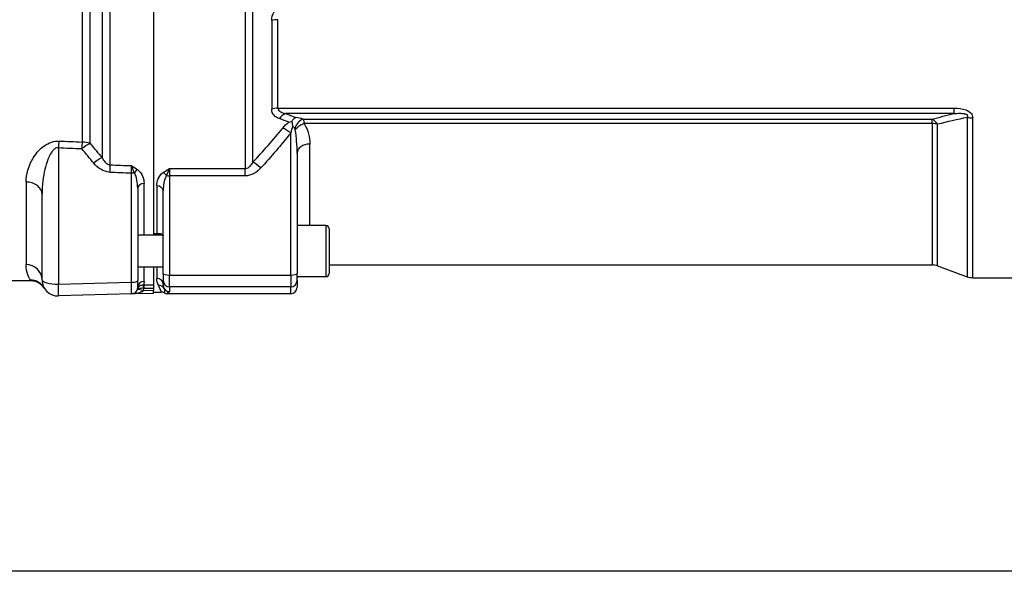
# Model space of a CAD drawing. Header units: millimetres. Extents: x 0 to 8400, y 0 to 5940.
# Tile 48 of 54: x 7320 to 7628, y 3593 to 3766. Entities that reach past the tile are written whole.
import ezdxf

# ---------------------------------------------------------------- set-up
doc = ezdxf.new("R2010")
doc.units = ezdxf.units.MM
doc.header["$LTSCALE"] = 20
doc.layers.add('02-LINIE-035', color=2, linetype='CONTINUOUS')
doc.layers.add('03-LINIE-050', color=3, linetype='CONTINUOUS')

msp = doc.modelspace()

# ---------------------------------------------------------------- linework, layer by layer
at = {"layer": '02-LINIE-035'}
for p, q in [((7361.56, 3937.81), (7361.56, 3698.45)), ((7361.56, 3937.33), (7361.56, 3698.93)), ((7347.89, 3720.49), (7347.89, 3915.78)), ((7390.24, 3916.91), (7390.24, 3719.35)), ((7345.39, 3913.51), (7345.39, 3722.76)), ((7392.7, 3721.31), (7392.7, 3914.95)), ((7339.15, 3908.61), (7339.15, 3727.66)), ((7341.65, 3727.21), (7341.65, 3909.06)), ((7398.58, 3765.78), (7398.58, 3737.94)), ((7400.55, 3738.25), (7400.55, 3765.99)), ((7400.55, 3738.25), (7612.52, 3738.25)), ((7612.52, 3736.55), (7402.97, 3736.55)), ((7612.52, 3738.25), (7612.52, 3736.55)), ((7408.43, 3734.85), (7605.68, 3734.85)), ((7605.68, 3733.43), (7408.79, 3733.43)), ((7605.68, 3733.43), (7605.68, 3734.85)), ((7605.68, 3733.43), (7605.68, 3689.13)), ((7607.39, 3688.83), (7607.39, 3733.23)), ((7616.73, 3735.39), (7616.73, 3685.44)), ((7618.44, 3685.13), (7618.44, 3735.2)), ((7404.56, 3685.97), (7404.56, 3730.48)), ((7331.69, 3725.89), (7331.69, 3683.13)), ((7406.56, 3724.18), (7406.56, 3686.48)), ((7410.56, 3701.45), (7410.56, 3727)), ((7354.61, 3683.73), (7354.61, 3717.98)), ((7366.56, 3719.35), (7390.24, 3719.35)), ((7366.56, 3719.35), (7366.56, 3717.05)), ((7390.24, 3717.05), (7390.24, 3719.35)), ((7321.56, 3715.12), (7321.56, 3689.24)), ((7358.56, 3698.45), (7358.56, 3714.68)), ((7366.56, 3717.05), (7366.56, 3685.97)), ((7390.24, 3717.05), (7366.56, 3717.05)), ((7356.56, 3713.17), (7356.56, 3684.25)), ((7362.56, 3713.89), (7362.56, 3698.93)), ((7364.56, 3686.48), (7364.56, 3712.38)), ((7326.56, 3684.43), (7326.56, 3711.28)), ((7415.56, 3701.45), (7406.56, 3701.45)), ((7415.56, 3701.45), (7415.56, 3685.45)), ((7416.56, 3700.45), (7416.56, 3686.45)), ((7364.55, 3698.45), (7357.08, 3698.45)), ((7362.56, 3698.93), (7361.56, 3698.93)), ((7364.56, 3688.45), (7356.56, 3688.45)), ((7358.56, 3683.98), (7358.56, 3688.45)), ((7361.56, 3688.45), (7361.56, 3682.88)), ((7361.56, 3688.45), (7361.56, 3682.88)), ((7362.56, 3688.45), (7362.56, 3684.98)), ((7416.56, 3689.13), (7605.68, 3689.13)), ((7607.39, 3688.83), (7616.73, 3685.44)), ((7323.07, 3684.13), (7270.05, 3684.13)), ((7323.07, 3684.13), (7322.9, 3684.41)), ((7356.56, 3682.03), (7356.56, 3684.25)), ((7364.56, 3686.48), (7364.56, 3684.26)), ((7364.56, 3683.05), (7364.56, 3684.26)), ((7366.56, 3682.26), (7366.56, 3685.97)), ((7366.56, 3685.97), (7404.56, 3685.97)), ((7404.56, 3685.97), (7404.56, 3682.26)), ((7406.56, 3684.26), (7406.56, 3686.48)), ((7415.56, 3685.45), (7406.56, 3685.45)), ((7406.56, 3684.26), (7406.56, 3682.13)), ((7618.44, 3685.13), (7652.56, 3685.13)), ((7331.69, 3683.13), (7354.61, 3683.73)), ((7358.4, 3681.13), (7361.56, 3681.21)), ((7361.56, 3682.88), (7361.56, 3681.89)), ((7361.56, 3681.89), (7361.56, 3681.21)), ((7361.56, 3680.21), (7361.56, 3681.21)), ((7404.56, 3682.26), (7366.56, 3682.26)), ((7366.56, 3682.26), (7366.56, 3680.77)), ((7404.56, 3680.13), (7404.56, 3682.26)), ((7354.61, 3680.03), (7331.69, 3679.43)), ((7361.56, 3680.21), (7354.61, 3680.03)), ((7361.56, 3680.63), (7363.94, 3680.63)), ((7404.56, 3680.13), (7365.88, 3680.13))]:
    msp.add_line(p, q, dxfattribs=at)
for centre, radius, start, end in [((7415.56, 3700.45), 1, 0, 90), ((7605.68, 3684.13), 5, 70, 90), ((7331.56, 3684.43), 5, 180, 271.5), ((7410.56, 3685.13), 4, 175.4199, 180), ((7415.56, 3686.45), 1, 270, 0), ((7618.44, 3690.13), 5, 250, 270), ((7354.56, 3682.03), 2, 271.5, 0), ((7354.5, 3682.03), 4, 346.9921, 358.2702), ((7363.94, 3678.63), 2, 61.0569, 90.0002)]:
    msp.add_arc(centre, radius, start, end, dxfattribs=at)
for centre, major_axis, ratio, start_param, end_param in [((7400.55, 3764.42), (4, 0), 0.392088, 1.570796, 2.086345), ((7400.55, 3735.85), (4, 0), 0.600636, 1.570796, 2.086345), ((7402.97, 3732.79), (1.41, 3.74), 0.695306, 0.495962, 1.225194), ((7408.43, 3731.09), (-1.33, -3.77), 0.675738, 3.624077, 4.742024), ((7408.79, 3730.8), (-3.45, -2.02), 0.600795, 4.374589, 5.255159), ((7404.56, 3732.93), (6, 0), 0.417529, 0.867648, 1.311563), ((7605.68, 3730.15), (1.25, -4.84), 0.564656, 2.108788, 2.714303), ((7605.68, 3730.15), (5, 0), 0.656615, 1.22173, 1.570796), ((7618.44, 3738.32), (-5, 0), 0.62357, 1.22173, 1.570796), ((7404.56, 3729.19), (-3.91, 3.12), 0.205021, 4.874494, 5.546274), ((7404.56, 3729.18), (0, 3.54), 0.564899, 5.580037, 5.972839), ((7331.82, 3724.59), (0.21, 5), 0.038365, 0.833408, 1.310471), ((12048.95, 3818.13), (-5308.2, -34.7), 0.024383, 0.47624, 0.479245), ((7339.15, 3724.28), (0.21, 5), 0.038269, 0.830394, 1.310457), ((7339.15, 3724.28), (3.91, 3.12), 0.220646, 0.714145, 1.429216), ((7339.15, 3724.28), (5, 0), 0.675176, 1.047198, 1.570796), ((12048.82, 3819.43), (-5308.2, -36), 0.025292, 0.476228, 0.479233), ((7410.56, 3724.18), (-4, 0), 0.706433, 4.712389, 6.283185), ((7342.89, 3719.74), (3.82, 3.23), 0.216786, 0.68941, 1.423128), ((7395.17, 3718.24), (-3.69, 3.37), 0.193992, 4.887938, 5.605783), ((7347.89, 3716.94), (0.18, 5), 0.036867, 0.78178, 1.310259), ((12048.82, 3819.43), (-5441.86, -36.91), 0.025292, 0.527721, 0.530212), ((12048.95, 3818.13), (-5441.86, -35.61), 0.024405, 0.527732, 0.530157), ((7354.56, 3717.25), (-0.07, 4.31), 0.0137, 4.882967, 5.483053), ((7354.56, 3718.5), (2, 0), 0.258819, 4.738569, 5.214206), ((7356.48, 3717.59), (1.19, 1.61), 0.52466, 0.951527, 1.673373), ((7364.6, 3716.67), (1.18, -1.61), 0.530864, 1.463735, 2.197776), ((7321.56, 3711.28), (5, 0), 0.768739, 0, 1.570796), ((7358.56, 3713.17), (-2, 0), 0.752394, 4.712389, 6.283185), ((7366.56, 3717.57), (2, 0), 0.258819, 4.201538, 4.712389), ((7362.56, 3712.38), (2, 0), 0.758102, 0, 1.570796), ((7321.56, 3684.43), (5, 0), 0.961909, 0, 1.570796), ((7322.9, 3679.42), (4.33, 2.51), 0.997274, 0, 1.047153), ((7331.56, 3684.43), (-5, 0), 0.258819, 0, 1.596976), ((7354.56, 3684.25), (2, 0), 0.258819, 4.738569, 6.283185), ((7358.56, 3682.03), (-2, 0), 0.975656, 4.712389, 6.283185), ((7362.56, 3683.05), (2, 0), 0.968372, 0, 1.570796), ((7366.56, 3686.48), (-2, 0), 0.258819, 0, 1.570796), ((7366.56, 3684.26), (-2, 0), 0.999657, 0, 1.570796), ((7404.56, 3686.48), (2, 0), 0.258819, 4.712389, 6.283185), ((7404.56, 3684.26), (2, 0), 0.999657, 4.712389, 6.283185), ((7331.56, 3684.43), (0.13, -5), 0.020082, 0, 1.308471), ((7354.56, 3685.03), (-0.05, 5), 0.008031, 3.141719, 4.45019), ((7358.74, 3680.93), (2.2, -0.77), 0.828928, 3.178562, 3.22313), ((7358.62, 3679.9), (2.1, -1.7), 0.192979, 3.185805, 3.227461), ((7358.62, 3679.9), (2.1, -1.7), 0.192979, 3.227674, 3.232154), ((7358.62, 3679.9), (2.1, -1.7), 0.192979, 3.232154, 3.232163), ((7357.48, 3681.35), (-0.955, 0.295), 0.808217, 0.016769, 0.089933), ((7358.45, 3681.13), (-1.95, 0.45), 0.005894, 0.052915, 1.545288), ((7358.4, 3681.91), (0.028, 1), 0.153025, 0.183781, 1.571252), ((7358.56, 3682.09), (1.99, -0.03), 0.093877, 4.558013, 4.686164), ((7358.55, 3683.07), (0.99, 0), 0.180612, 4.557232, 4.686045), ((7358.53, 3681.91), (0.005, 1), 0.026177, 0.181571, 1.570922), ((8313.25, 3818.13), (-5289.1, 0), 0.026186, 1.389288, 1.389875), ((8313.28, 3818.13), (-5289.1, 0), 0.025997, 1.389288, 1.38987), ((7363.1, 3680.74), (1.79, 0.89), 0.981214, 0.068658, 1.115762), ((7366.56, 3682.77), (2, 0), 0.999657, 3.671679, 4.712389), ((7404.56, 3682.13), (0, -2), 0.999657, 0, 1.570796)]:
    msp.add_ellipse(centre, major_axis=major_axis, ratio=ratio, start_param=start_param, end_param=end_param, dxfattribs=at)
for points, knots in [([(7398.58, 3765.78), (7398.58, 3766.67), (7398.86, 3767.6), (7399.31, 3768.45), (7399.75, 3769.29), (7400.34, 3770.06), (7401, 3770.76)], [0, 0, 0, 0, 0.5, 0.5, 0.5, 1, 1, 1, 1]), ([(7401, 3734.98), (7400.34, 3735.22), (7399.75, 3735.56), (7399.31, 3736.04), (7398.86, 3736.52), (7398.58, 3737.16), (7398.58, 3737.94)], [0, 0, 0, 0, 0.5, 0.5, 0.5, 1, 1, 1, 1]), ([(7400.55, 3738.25), (7400.55, 3737.72), (7400.95, 3737.34), (7401.41, 3737.08), (7401.87, 3736.83), (7402.41, 3736.67), (7402.97, 3736.55)], [0, 0, 0, 0, 0.5, 0.5, 0.5, 1, 1, 1, 1]), ([(7612.52, 3738.25), (7613.83, 3738.25), (7615.17, 3738.14), (7616.35, 3737.7), (7616.36, 3737.69), (7616.38, 3737.69), (7616.39, 3737.68), (7616.98, 3737.46), (7617.52, 3737.13), (7617.88, 3736.71), (7617.89, 3736.7), (7617.9, 3736.69), (7617.9, 3736.69), (7618.27, 3736.25), (7618.44, 3735.72), (7618.44, 3735.2)], [0, 0, 0, 0, 0.4944, 0.4944, 0.4944, 0.5, 0.5, 0.5, 0.744851, 0.744851, 0.744851, 0.75, 0.75, 0.75, 1, 1, 1, 1]), ([(7612.52, 3736.55), (7613.16, 3736.62), (7613.8, 3736.66), (7614.46, 3736.65), (7614.83, 3736.65), (7615.21, 3736.63), (7615.59, 3736.57), (7615.67, 3736.55), (7615.76, 3736.54), (7615.84, 3736.52), (7615.98, 3736.49), (7616.12, 3736.45), (7616.25, 3736.39), (7616.33, 3736.36), (7616.4, 3736.33), (7616.46, 3736.29), (7616.53, 3736.25), (7616.59, 3736.21), (7616.64, 3736.16), (7616.65, 3736.15), (7616.66, 3736.14), (7616.67, 3736.13), (7616.72, 3736.06), (7616.77, 3735.99), (7616.79, 3735.91), (7616.81, 3735.86), (7616.82, 3735.79), (7616.82, 3735.74), (7616.81, 3735.66), (7616.8, 3735.58), (7616.77, 3735.51), (7616.76, 3735.47), (7616.74, 3735.43), (7616.73, 3735.39)], [0, 0, 0, 0, 0.3701426, 0.3701426, 0.3701426, 0.5829279, 0.5829279, 0.5829279, 0.6308234, 0.6308234, 0.6308234, 0.7113576, 0.7113576, 0.7113576, 0.7555012, 0.7555012, 0.7555012, 0.7985446, 0.7985446, 0.7985446, 0.80792, 0.80792, 0.80792, 0.8638676, 0.8638676, 0.8638676, 0.9084075, 0.9084075, 0.9084075, 0.9676844, 0.9676844, 0.9676844, 0.9999998, 0.9999998, 0.9999998, 0.9999998]), ([(7403.95, 3733.91), (7403.95, 3733.91), (7403.96, 3733.91), (7404.27, 3733.98), (7404.58, 3734.03), (7404.89, 3734.05)], [0.0000004, 0.0000004, 0.0000004, 0.0000004, 0.013428, 0.013428, 1, 1, 1, 1]), ([(7404.89, 3734.05), (7405.06, 3734.36), (7405.24, 3734.63), (7405.65, 3735.07), (7405.86, 3735.24), (7406.09, 3735.35), (7406.09, 3735.35), (7406.09, 3735.36)], [0.0000014, 0.0000014, 0.0000014, 0.0000014, 0.1219598, 0.1219598, 0.2431861, 0.2431861, 0.2444592, 0.2444592, 0.2444592, 0.2444592]), ([(7404.89, 3734.05), (7404.94, 3733.83), (7404.98, 3733.6), (7405.02, 3733.35), (7405.04, 3733.22), (7405.07, 3733.09), (7405.09, 3732.95), (7405.1, 3732.89), (7405.11, 3732.82), (7405.13, 3732.75), (7405.13, 3732.71), (7405.14, 3732.67), (7405.15, 3732.63), (7405.16, 3732.6), (7405.17, 3732.56), (7405.16, 3732.55)], [0.0000003, 0.0000003, 0.0000003, 0.0000003, 0.4896519, 0.4896519, 0.4896519, 0.7448259, 0.7448259, 0.7448259, 0.872413, 0.872413, 0.872413, 0.9481701, 0.9481701, 0.9481701, 1, 1, 1, 1]), ([(7408.43, 3734.85), (7408.5, 3734.74), (7408.55, 3734.6), (7408.6, 3734.44), (7408.68, 3734.17), (7408.74, 3733.83), (7408.79, 3733.43)], [0, 0, 0, 0, 0.375273, 0.375273, 0.375273, 1, 1, 1, 1]), ([(7408.79, 3733.43), (7409.42, 3732.39), (7409.84, 3731.3), (7410.12, 3730.23), (7410.41, 3729.15), (7410.56, 3728.08), (7410.56, 3727)], [0, 0, 0, 0, 0.5, 0.5, 0.5, 1, 1, 1, 1]), ([(7405.16, 3732.55), (7404.9, 3731.95), (7404.75, 3731.31), (7404.6, 3730.68), (7404.59, 3730.61), (7404.57, 3730.55), (7404.56, 3730.48)], [0.0008261, 0.0008261, 0.0008261, 0.0008261, 0.904672, 0.904672, 0.904672, 1, 1, 1, 1]), ([(7405.97, 3731.54), (7405.95, 3731.62), (7405.93, 3731.7), (7405.9, 3731.77), (7405.89, 3731.81), (7405.87, 3731.84), (7405.85, 3731.88)], [0, 0, 0, 0, 0.655095, 0.655095, 0.655095, 1, 1, 1, 1]), ([(7406.56, 3724.18), (7406.56, 3725.41), (7406.51, 3726.65), (7406.41, 3727.88), (7406.32, 3729.1), (7406.18, 3730.33), (7405.97, 3731.54)], [0, 0, 0, 0, 0.50488, 0.50488, 0.50488, 1, 1, 1, 1]), ([(7321.56, 3715.12), (7321.56, 3716.34), (7321.75, 3717.58), (7322.11, 3718.82), (7322.33, 3719.58), (7322.61, 3720.35), (7322.97, 3721.1), (7323.2, 3721.59), (7323.46, 3722.08), (7323.75, 3722.57), (7323.76, 3722.59), (7323.77, 3722.61), (7323.79, 3722.63), (7324.53, 3723.85), (7325.47, 3725.06), (7326.72, 3726.08), (7326.75, 3726.1), (7326.77, 3726.11), (7326.79, 3726.13), (7328.01, 3727.11), (7329.66, 3727.94), (7331.48, 3727.96), (7331.59, 3727.96), (7331.71, 3727.96), (7331.82, 3727.96)], [0, 0, 0, 0, 0.247098, 0.247098, 0.247098, 0.397904, 0.397904, 0.397904, 0.495871, 0.495871, 0.495871, 0.5, 0.5, 0.5, 0.745702, 0.745702, 0.745702, 0.75, 0.75, 0.75, 0.985724, 0.985724, 0.985724, 1, 1, 1, 1]), ([(7331.69, 3725.89), (7331.29, 3725.92), (7330.9, 3725.78), (7330.59, 3725.57), (7330.28, 3725.35), (7330.03, 3725.08), (7329.8, 3724.8), (7329.55, 3724.48), (7329.33, 3724.13), (7329.14, 3723.78), (7329, 3723.52), (7328.87, 3723.26), (7328.75, 3722.99), (7328.28, 3721.96), (7327.93, 3720.88), (7327.65, 3719.81), (7327.59, 3719.58), (7327.53, 3719.34), (7327.47, 3719.11), (7327.19, 3717.92), (7326.98, 3716.72), (7326.83, 3715.54), (7326.65, 3714.11), (7326.56, 3712.7), (7326.56, 3711.28)], [0, 0, 0, 0, 0.0625, 0.0625, 0.0625, 0.125, 0.125, 0.125, 0.19686, 0.19686, 0.19686, 0.25, 0.25, 0.25, 0.45489, 0.45489, 0.45489, 0.5, 0.5, 0.5, 0.726423, 0.726423, 0.726423, 1, 1, 1, 1]), ([(7345.39, 3722.76), (7345.63, 3722.3), (7345.91, 3721.85), (7346.26, 3721.45), (7346.43, 3721.25), (7346.63, 3721.07), (7346.84, 3720.91), (7347, 3720.79), (7347.17, 3720.69), (7347.36, 3720.61), (7347.53, 3720.55), (7347.71, 3720.5), (7347.89, 3720.49)], [0, 0, 0, 0, 0.461269, 0.461269, 0.461269, 0.686871, 0.686871, 0.686871, 0.851732, 0.851732, 0.851732, 1, 1, 1, 1]), ([(7390.24, 3719.35), (7390.42, 3719.35), (7390.6, 3719.38), (7390.77, 3719.44), (7391.04, 3719.52), (7391.29, 3719.67), (7391.51, 3719.84), (7391.63, 3719.94), (7391.74, 3720.04), (7391.84, 3720.14), (7392.19, 3720.49), (7392.46, 3720.9), (7392.7, 3721.31)], [0, 0, 0, 0, 0.155563, 0.155563, 0.155563, 0.407438, 0.407438, 0.407438, 0.542309, 0.542309, 0.542309, 1, 1, 1, 1]), ([(7354.56, 3720.26), (7354.56, 3720.25), (7354.56, 3720.25), (7354.56, 3720.25), (7355.22, 3719.86), (7355.88, 3719.47), (7356.48, 3719.03)], [0, 0, 0, 0, 0.004863, 0.004863, 0.004863, 1, 1, 1, 1]), ([(7355.52, 3718.05), (7355.36, 3718.44), (7355.21, 3718.81), (7355.05, 3719.17), (7354.97, 3719.36), (7354.89, 3719.55), (7354.81, 3719.73), (7354.72, 3719.91), (7354.64, 3720.08), (7354.56, 3720.25), (7354.56, 3720.25), (7354.56, 3720.25), (7354.56, 3720.26)], [0, 0, 0, 0, 0.481133, 0.481133, 0.481133, 0.737054, 0.737054, 0.737054, 0.994978, 0.994978, 0.994978, 1, 1, 1, 1]), ([(7356.56, 3713.17), (7356.56, 3714), (7356.49, 3714.83), (7356.33, 3715.65), (7356.33, 3715.67), (7356.32, 3715.7), (7356.32, 3715.73), (7356.17, 3716.52), (7355.97, 3717.32), (7355.52, 3718.05)], [0, 0, 0, 0, 0.5, 0.5, 0.5, 0.516276, 0.516276, 0.516276, 1, 1, 1, 1]), ([(7356.48, 3719.03), (7357.29, 3718.45), (7357.76, 3717.7), (7358.08, 3716.96), (7358.4, 3716.21), (7358.56, 3715.44), (7358.56, 3714.68)], [0, 0, 0, 0, 0.5, 0.5, 0.5, 1, 1, 1, 1]), ([(7362.56, 3713.89), (7362.56, 3714.63), (7362.71, 3715.38), (7363.02, 3716.1), (7363.34, 3716.83), (7363.81, 3717.55), (7364.6, 3718.12)], [0, 0, 0, 0, 0.499277, 0.499277, 0.499277, 1, 1, 1, 1]), ([(7364.6, 3718.12), (7365.2, 3718.56), (7365.88, 3718.95), (7366.55, 3719.35), (7366.55, 3719.35), (7366.55, 3719.35), (7366.56, 3719.35)], [0, 0, 0, 0, 0.995215, 0.995215, 0.995215, 1, 1, 1, 1]), ([(7366.56, 3719.35), (7366.55, 3719.35), (7366.55, 3719.35), (7366.55, 3719.34), (7366.47, 3719.18), (7366.38, 3719), (7366.3, 3718.82), (7366.22, 3718.64), (7366.13, 3718.45), (7366.05, 3718.26), (7365.89, 3717.9), (7365.74, 3717.51), (7365.58, 3717.12)], [0, 0, 0, 0, 0.004938, 0.004938, 0.004938, 0.2633, 0.2633, 0.2633, 0.519574, 0.519574, 0.519574, 1, 1, 1, 1]), ([(7365.58, 3717.12), (7365.14, 3716.42), (7364.94, 3715.63), (7364.79, 3714.86), (7364.78, 3714.84), (7364.78, 3714.81), (7364.77, 3714.79), (7364.62, 3713.99), (7364.56, 3713.18), (7364.56, 3712.38)], [0, 0, 0, 0, 0.483771, 0.483771, 0.483771, 0.5, 0.5, 0.5, 1, 1, 1, 1]), ([(7357.08, 3698.45), (7356.88, 3698.45), (7356.73, 3698.4), (7356.59, 3698.23), (7356.56, 3698.15), (7356.56, 3698.04)], [0.2916394, 0.2916394, 0.2916394, 0.2916394, 0.4374771, 0.4374771, 0.5300859, 0.5300859, 0.5300859, 0.5300859]), ([(7362.56, 3698.93), (7362.57, 3698.93), (7362.59, 3698.93), (7362.72, 3698.93), (7362.83, 3698.94), (7363.08, 3698.94), (7363.22, 3698.95), (7363.54, 3698.96), (7363.74, 3698.95), (7364.15, 3698.88), (7364.35, 3698.8), (7364.52, 3698.56), (7364.56, 3698.46), (7364.56, 3698.35)], [0.7699377, 0.7699377, 0.7699377, 0.7699377, 0.776967, 0.776967, 0.8231163, 0.8231163, 0.8872727, 0.8872727, 0.9965058, 0.9965058, 1.1407572, 1.1407572, 1.2148424, 1.2148424, 1.2148424, 1.2148424]), ([(7322.9, 3684.41), (7322.72, 3684.71), (7322.4, 3685.27), (7322.11, 3686.08), (7321.82, 3686.88), (7321.56, 3687.93), (7321.56, 3689.24)], [0, 0, 0, 0, 0.500176, 0.500176, 0.500176, 1, 1, 1, 1]), ([(7327.28, 3681.83), (7327, 3682.27), (7326.64, 3682.67), (7325.82, 3683.34), (7325.35, 3683.61), (7324.36, 3683.99), (7323.82, 3684.1), (7323.22, 3684.13), (7323.14, 3684.13), (7323.07, 3684.13)], [0.0050179, 0.0050179, 0.0050179, 0.0050179, 0.1626325, 0.1626325, 0.3222591, 0.3222591, 0.48169, 0.48169, 0.5042975, 0.5042975, 0.5042975, 0.5042975]), ([(7358.4, 3681.13), (7358.31, 3681), (7358.18, 3680.9), (7358.05, 3680.82), (7357.97, 3680.76), (7357.88, 3680.71), (7357.78, 3680.66), (7357.7, 3680.62), (7357.62, 3680.59), (7357.54, 3680.56), (7357.31, 3680.46), (7357.08, 3680.39), (7356.84, 3680.33), (7356.75, 3680.3), (7356.65, 3680.28), (7356.56, 3680.26), (7356.06, 3680.15), (7355.56, 3680.08), (7355.06, 3680.05), (7354.92, 3680.04), (7354.77, 3680.03), (7354.62, 3680.03), (7354.62, 3680.03), (7354.61, 3680.03), (7354.61, 3680.03)], [0, 0, 0, 0, 0.113513, 0.113513, 0.113513, 0.189586, 0.189586, 0.189586, 0.254662, 0.254662, 0.254662, 0.43713, 0.43713, 0.43713, 0.51001, 0.51001, 0.51001, 0.886361, 0.886361, 0.886361, 0.99687, 0.99687, 0.99687, 1, 1, 1, 1]), ([(7356.51, 3681.58), (7356.51, 3681.58), (7356.51, 3681.58), (7356.51, 3681.58), (7356.56, 3681.68), (7356.73, 3681.74), (7357, 3681.8), (7357.19, 3681.85), (7357.43, 3681.88), (7357.69, 3681.9), (7357.87, 3681.92), (7358.06, 3681.92), (7358.25, 3681.91)], [0, 0, 0, 0, 0.010631, 0.010631, 0.010631, 0.469929, 0.469929, 0.469929, 0.790488, 0.790488, 0.790488, 1, 1, 1, 1]), ([(7356.52, 3681.64), (7356.59, 3681.86), (7356.7, 3682.07), (7356.86, 3682.25), (7357, 3682.4), (7357.17, 3682.54), (7357.37, 3682.65), (7357.51, 3682.73), (7357.67, 3682.79), (7357.84, 3682.83), (7358.02, 3682.88), (7358.21, 3682.9), (7358.4, 3682.89)], [0, 0, 0, 0, 0.31749, 0.31749, 0.31749, 0.588541, 0.588541, 0.588541, 0.78817, 0.78817, 0.78817, 1, 1, 1, 1]), ([(7363.94, 3680.63), (7364.01, 3680.63), (7363.96, 3680.81), (7363.66, 3681.5), (7363.45, 3682.02), (7363.1, 3682.71)], [0, 0, 0, 0, 0.5, 0.5, 1, 1, 1, 1]), ([(7364.56, 3683.05), (7364.56, 3682.91), (7364.56, 3682.79), (7364.58, 3682.66), (7364.62, 3682.32), (7364.71, 3682.02), (7364.83, 3681.76)], [0, 0, 0, 0, 0.26442, 0.26442, 0.26442, 1, 1, 1, 1]), ([(7364.83, 3681.76), (7365, 3681.36), (7364.98, 3681.04), (7364.92, 3680.58), (7364.89, 3680.44), (7364.91, 3680.38)], [0, 0, 0, 0, 0.5, 0.5, 1, 1, 1, 1]), ([(7366.56, 3680.77), (7366.56, 3680.75), (7366.55, 3680.73), (7366.54, 3680.72), (7366.51, 3680.68), (7366.46, 3680.64), (7366.4, 3680.61), (7366.37, 3680.59), (7366.34, 3680.57), (7366.3, 3680.56), (7366.23, 3680.52), (7366.15, 3680.48), (7366.08, 3680.45), (7365.99, 3680.4), (7365.92, 3680.36), (7365.87, 3680.31), (7365.82, 3680.27), (7365.81, 3680.23), (7365.83, 3680.18), (7365.84, 3680.17), (7365.86, 3680.15), (7365.88, 3680.13)], [0, 0, 0, 0, 0.078025, 0.078025, 0.078025, 0.251552, 0.251552, 0.251552, 0.333332, 0.333332, 0.333332, 0.503124, 0.503124, 0.503124, 0.715884, 0.715884, 0.715884, 0.919508, 0.919508, 0.919508, 1, 1, 1, 1]), ([(7355.66, 3680.36), (7355.64, 3680.35), (7355.61, 3680.33), (7355.59, 3680.32), (7355.35, 3680.17), (7355.09, 3680.09), (7354.84, 3680.05), (7354.76, 3680.04), (7354.69, 3680.03), (7354.61, 3680.03), (7354.61, 3680.03), (7354.61, 3680.03), (7354.61, 3680.03)], [0.4825876, 0.4825876, 0.4825876, 0.4825876, 0.5151642, 0.5151642, 0.5151642, 0.8876758, 0.8876758, 0.8876758, 0.9972383, 0.9972383, 0.9972383, 1, 1, 1, 1]), ([(7364.91, 3680.38), (7365.06, 3680.3), (7365.21, 3680.24), (7365.54, 3680.16), (7365.71, 3680.13), (7365.88, 3680.13)], [0.0000018, 0.0000018, 0.0000018, 0.0000018, 0.0506397, 0.0506397, 0.101278, 0.101278, 0.101278, 0.101278])]:
    msp.add_open_spline(points, degree=3, knots=knots, dxfattribs=at)
for points in [[(7402.97, 3736.55), (7404.02, 3736.16), (7405.06, 3735.76), (7406.09, 3735.36)], [(7605.68, 3734.85), (7607.94, 3735.43), (7610.22, 3735.99), (7612.52, 3736.55)], [(7403.95, 3733.91), (7402.97, 3734.27), (7401.99, 3734.63), (7401, 3734.98)], [(7402.09, 3732.04), (7402.64, 3732.71), (7403.24, 3733.37), (7403.95, 3733.91)], [(7616.73, 3735.39), (7613.58, 3734.69), (7610.47, 3733.97), (7607.39, 3733.23)], [(7392.7, 3721.31), (7395.95, 3724.79), (7399.09, 3728.36), (7402.09, 3732.04)], [(7404.56, 3730.48), (7401.56, 3726.73), (7398.42, 3723.08), (7395.17, 3719.53)], [(7341.65, 3727.21), (7342.88, 3725.71), (7344.13, 3724.22), (7345.39, 3722.76)], [(7342.76, 3721.03), (7341.5, 3722.53), (7340.25, 3724.05), (7339.02, 3725.58)], [(7347.76, 3718.23), (7345.75, 3718.31), (7344.03, 3719.54), (7342.76, 3721.03)], [(7395.17, 3719.53), (7393.9, 3718.14), (7392.17, 3717.05), (7390.24, 3717.05)], [(7358.56, 3683.98), (7358.56, 3683.58), (7358.5, 3683.22), (7358.4, 3682.89)], [(7363.1, 3682.71), (7362.79, 3683.33), (7362.56, 3684.09), (7362.56, 3684.98)], [(7327.23, 3681.92), (7327.28, 3681.83), (7327.31, 3681.78), (7327.3, 3681.78)]]:
    msp.add_open_spline(points, degree=3, dxfattribs=at)
at = {"layer": '03-LINIE-050'}
msp.add_line((8025.39, 3593.13), (6389.93, 3593.13), dxfattribs=at)

doc.saveas('drawing.dxf')
